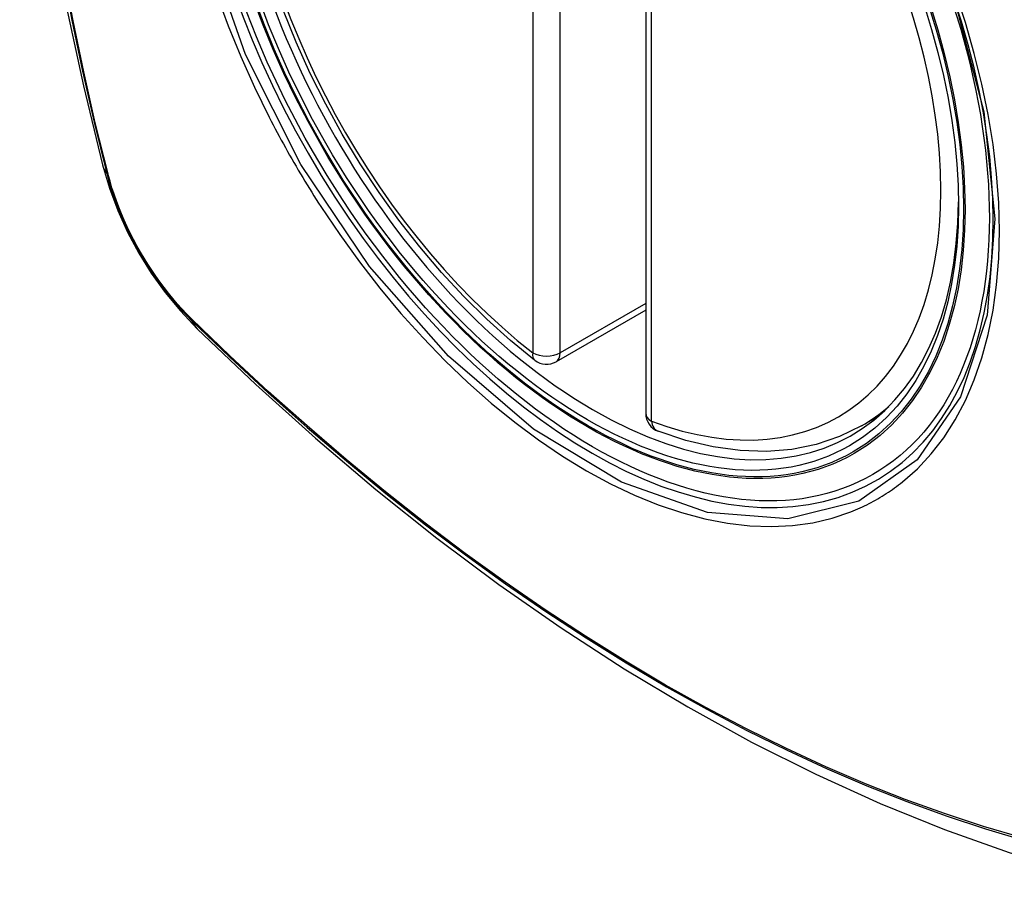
# Model space of a CAD drawing. Header units: inches. Extents: x 435.6 to 512.6, y 167.3 to 237.6.
# Tile 94 of 115: x 508.302 to 508.903, y 193.306 to 193.844. Entities that reach past the tile are written whole.
import ezdxf

# ---------------------------------------------------------------- set-up
doc = ezdxf.new("R2010")
doc.units = ezdxf.units.IN
doc.header["$MEASUREMENT"] = 0
doc.layers.add('Visible Edges(ANSI)', color=7, linetype='Continuous', lineweight=25)
doc.layers.add('Visible Tangent Edges(ANSI)', color=7, linetype='Continuous', lineweight=25)

msp = doc.modelspace()

# ---------------------------------------------------------------- linework, layer by layer
at = {"layer": 'Visible Edges(ANSI)'}
for p, q in [((508.68387, 194.08907), (508.68387, 193.60377)), ((508.68387, 193.6667), (508.6292, 193.63522)), ((508.81568, 193.59603), (508.82599, 193.60196))]:
    msp.add_line(p, q, dxfattribs=at)
at = {"layer": 'Visible Edges(ANSI)', "flags": 128}
for points in [[(508.35558, 194.46342), (508.34275, 194.42531), (508.3317, 194.38608), (508.3224, 194.34579), (508.31485, 194.30452), (508.30901, 194.26233), (508.30486, 194.21928), (508.30239, 194.17544), (508.30157, 194.13087), (508.30238, 194.08562), (508.30481, 194.03977), (508.30883, 193.99337), (508.31442, 193.9465), (508.32157, 193.89921), (508.33025, 193.85157), (508.34044, 193.80366), (508.35212, 193.75554)], [(508.61606, 193.63612), (508.60136, 193.64812), (508.58693, 193.66111), (508.57284, 193.67502), (508.55914, 193.68978), (508.5459, 193.70535), (508.53317, 193.72164), (508.52101, 193.73858), (508.50946, 193.7561), (508.49859, 193.77411), (508.48843, 193.79255), (508.47905, 193.81131), (508.47047, 193.83033), (508.46273, 193.84951)], [(508.35212, 193.75554), (508.35636, 193.74124), (508.3615, 193.72751), (508.36749, 193.7143), (508.37429, 193.70157), (508.38191, 193.68931), (508.39036, 193.67752), (508.39969, 193.66619), (508.40996, 193.65537)], [(508.40996, 193.65537), (508.44578, 193.62124), (508.48215, 193.58851), (508.51904, 193.55723), (508.55639, 193.52745), (508.59417, 193.49923), (508.63231, 193.47261), (508.67078, 193.44765), (508.70953, 193.4244), (508.74851, 193.4029), (508.78768, 193.3832), (508.82701, 193.36535), (508.86644, 193.3494), (508.90593, 193.3354), (508.94544, 193.32341), (508.98492, 193.31346), (509.02431, 193.30563)], [(508.81568, 193.59603), (508.8023, 193.58946), (508.78806, 193.58465), (508.7731, 193.58163), (508.75755, 193.5804), (508.74151, 193.58093), (508.7251, 193.58319), (508.70841, 193.58714), (508.69152, 193.59272)]]:
    msp.add_lwpolyline(points, dxfattribs=at)
at = {"layer": 'Visible Edges(ANSI)'}
for centre, start, end in [((508.6233, 193.64545), 232.21581, 299.93599), ((508.69568, 193.60377), 180, 249.36936)]:
    msp.add_arc(centre, 0.01181, start, end, dxfattribs=at)
msp.add_ellipse((508.65218, 193.86305), major_axis=(0.15718, -0.27294), ratio=0.578093, start_param=2.362013, end_param=7.062765, dxfattribs=at)
msp.add_ellipse((508.6487, 193.86105), major_axis=(-0.15963, 0.2772), ratio=0.578093, dxfattribs=at)
at = {"layer": 'Visible Tangent Edges(ANSI)'}
for p, q in [((508.61495, 194.12594), (508.61495, 193.64064)), ((508.63165, 193.64064), (508.63165, 194.12594)), ((508.68733, 193.59896), (508.68733, 194.08426)), ((508.35565, 193.74943), (508.35553, 193.74988)), ((508.68387, 193.67071), (508.63165, 193.64064)), ((508.40671, 193.66123), (508.40638, 193.66156))]:
    msp.add_line(p, q, dxfattribs=at)
at = {"layer": 'Visible Tangent Edges(ANSI)', "flags": 128}
for points in [[(508.87245, 193.8565), (508.89037, 193.78788), (508.89708, 193.72254), (508.89232, 193.66364), (508.8762, 193.61373), (508.84969, 193.57528), (508.81398, 193.55009), (508.77068, 193.53925), (508.72156, 193.54318), (508.669, 193.56169), (508.61541, 193.59401), (508.56337, 193.63855), (508.51516, 193.6934), (508.47321, 193.75574), (508.43951, 193.82286), (508.41529, 193.89201)], [(508.32766, 193.87463), (508.33344, 193.84375), (508.33988, 193.81269), (508.34699, 193.78147), (508.35474, 193.75012)], [(508.35553, 193.74988), (508.34776, 193.78117), (508.34064, 193.81232), (508.33418, 193.84331), (508.32838, 193.87413)], [(508.84073, 193.56181), (508.8498, 193.56984), (508.85819, 193.57884), (508.86588, 193.58879), (508.87284, 193.5997), (508.87907, 193.61152), (508.88452, 193.6242), (508.88919, 193.63766), (508.89303, 193.65184), (508.89602, 193.66668), (508.89815, 193.68217), (508.89943, 193.69832), (508.89986, 193.71506), (508.89944, 193.7323), (508.89816, 193.74996), (508.89601, 193.76796), (508.89302, 193.78625), (508.8892, 193.80479), (508.88456, 193.82351), (508.87912, 193.84237), (508.87289, 193.86129)], [(508.42204, 193.85931), (508.42898, 193.84038), (508.43664, 193.82157), (508.44498, 193.80294), (508.454, 193.78451)], [(508.454, 193.78451), (508.45519, 193.78218), (508.4564, 193.77985), (508.45762, 193.77752), (508.45885, 193.7752), (508.46009, 193.77289), (508.46134, 193.77058), (508.4626, 193.76827), (508.46387, 193.76597), (508.46515, 193.76367), (508.46644, 193.76138), (508.46774, 193.75909), (508.46905, 193.75681), (508.47037, 193.75454), (508.4717, 193.75227), (508.47304, 193.75), (508.47439, 193.74775), (508.47575, 193.74549), (508.47712, 193.74325), (508.47849, 193.74101), (508.47988, 193.73877), (508.48128, 193.73655), (508.48268, 193.73433), (508.4841, 193.73211), (508.48552, 193.72991)], [(508.35474, 193.75012), (508.35584, 193.74607), (508.35704, 193.742), (508.35835, 193.73793), (508.35977, 193.73385), (508.3613, 193.72978), (508.36293, 193.72572), (508.36466, 193.72167), (508.36648, 193.71764), (508.3684, 193.71363), (508.37042, 193.70966), (508.37252, 193.70572), (508.37471, 193.70183), (508.37699, 193.69799), (508.37934, 193.6942), (508.38178, 193.69047), (508.38428, 193.68681), (508.38686, 193.68321), (508.3895, 193.67969), (508.39221, 193.67625), (508.39497, 193.6729), (508.39779, 193.66963), (508.40066, 193.66646), (508.40357, 193.66339), (508.40653, 193.66042)], [(508.40638, 193.66156), (508.40348, 193.66448), (508.40063, 193.66751), (508.39783, 193.67063), (508.39507, 193.67384), (508.39238, 193.67713), (508.38973, 193.6805), (508.38715, 193.68395), (508.38464, 193.68747), (508.38219, 193.69106), (508.37981, 193.6947), (508.37751, 193.69841), (508.37529, 193.70217), (508.37314, 193.70597), (508.37109, 193.70982), (508.36911, 193.7137), (508.36723, 193.71762), (508.36544, 193.72156), (508.36374, 193.72552), (508.36214, 193.7295), (508.36063, 193.73348), (508.35923, 193.73748), (508.35793, 193.74147), (508.35674, 193.74545), (508.35565, 193.74943)], [(508.48552, 193.72991), (508.497, 193.71285), (508.50901, 193.69627), (508.5215, 193.68021), (508.53443, 193.66475), (508.54774, 193.64993), (508.56139, 193.63582), (508.57533, 193.62247), (508.5895, 193.60995), (508.60386, 193.59827), (508.61836, 193.58748), (508.63297, 193.57759), (508.64764, 193.56865), (508.66233, 193.5607), (508.67695, 193.55377), (508.69145, 193.54789), (508.70579, 193.54306), (508.71993, 193.5393), (508.73381, 193.53662), (508.7474, 193.53503), (508.76065, 193.53455), (508.7735, 193.53516), (508.78589, 193.53687), (508.7978, 193.53966), (508.8092, 193.54351)], [(508.91402, 193.3444), (508.89026, 193.35138), (508.86634, 193.35922), (508.84228, 193.36791), (508.81811, 193.37746), (508.79382, 193.38786), (508.76943, 193.3991), (508.74499, 193.41117), (508.72051, 193.42405), (508.69603, 193.43773), (508.67153, 193.45222), (508.64703, 193.4675), (508.62253, 193.4836), (508.59804, 193.50048), (508.57362, 193.51813), (508.54928, 193.53652), (508.52506, 193.55564), (508.50098, 193.57546), (508.47708, 193.59596), (508.45339, 193.6171), (508.42993, 193.63886), (508.40671, 193.66123)], [(508.40653, 193.66042), (508.42981, 193.63804), (508.45334, 193.61626), (508.4771, 193.59509), (508.50106, 193.57458), (508.52519, 193.55475), (508.54947, 193.53561), (508.57386, 193.5172), (508.59835, 193.49954), (508.62289, 193.48264), (508.64745, 193.46653), (508.67201, 193.45121), (508.69656, 193.43669), (508.72111, 193.42297), (508.74565, 193.41005), (508.77017, 193.39793), (508.79463, 193.38663), (508.819, 193.37617), (508.84326, 193.36655), (508.86741, 193.35779), (508.89142, 193.34987), (508.91528, 193.34282)], [(508.8092, 193.54351), (508.81062, 193.54408), (508.81203, 193.54467), (508.81343, 193.54527), (508.81482, 193.54589), (508.8162, 193.54653), (508.81757, 193.54718), (508.81894, 193.54785), (508.82029, 193.54854), (508.82164, 193.54924), (508.82298, 193.54996), (508.82431, 193.5507), (508.82563, 193.55146), (508.82694, 193.55223), (508.82824, 193.55301), (508.82953, 193.55382), (508.83081, 193.55464), (508.83209, 193.55548), (508.83335, 193.55633), (508.8346, 193.55721), (508.83585, 193.55809), (508.83708, 193.559), (508.83831, 193.55992), (508.83952, 193.56086), (508.84073, 193.56181)]]:
    msp.add_lwpolyline(points, dxfattribs=at)
at = {"layer": 'Visible Tangent Edges(ANSI)'}
for centre, major_axis, ratio, start_param, end_param in [((508.65119, 193.86248), (-0.17285, 0.30015), 0.578093, 5.049711, 10.658253), ((508.65114, 193.86245), (-0.1503, 0.261), 0.578093, 5.670484, 8.47055), ((508.65114, 193.86245), (0.1503, -0.261), 0.578093, 5.670484, 8.47055), ((508.4665, 193.78499), (-0.11438, -0.02945), 0.352863, 0, 0.142152), ((508.36406, 193.75302), (-0.00953, -0.00245), 0.357658, 0.142431, 0.406138), ((508.4137, 193.66703), (-0.00688, -0.00704), 0.360494, 5.876137, 6.139844), ((508.49263, 193.73973), (-0.08267, -0.08436), 0.355706, 6.140128, 6.283185), ((508.6233, 193.64545), (-0.00724, -0.00933), 0.471826, 5.568124, 6.283185), ((508.6233, 193.64545), (0.01181, 0), 0.575862, 3.926991, 5.497787), ((508.6233, 193.64545), (0.00589, -0.01024), 0.578093, 0, 0.787332), ((508.65949, 193.86726), (0.15619, -0.27123), 0.578093, 0, 0.112305), ((508.69568, 193.60377), (-0.01181, 0), 0.575862, 0, 0.785398), ((508.69568, 193.60377), (-0.00416, -0.01105), 0.667544, 5.394234, 6.283185)]:
    msp.add_ellipse(centre, major_axis=major_axis, ratio=ratio, start_param=start_param, end_param=end_param, dxfattribs=at)
for centre, major_axis in [((508.65178, 193.86282), (0.17078, -0.29656)), ((508.64881, 193.86111), (-0.16238, 0.28198)), ((508.6487, 193.86105), (0.16178, -0.28094))]:
    msp.add_ellipse(centre, major_axis=major_axis, ratio=0.578093, dxfattribs=at)

doc.saveas('drawing.dxf')
